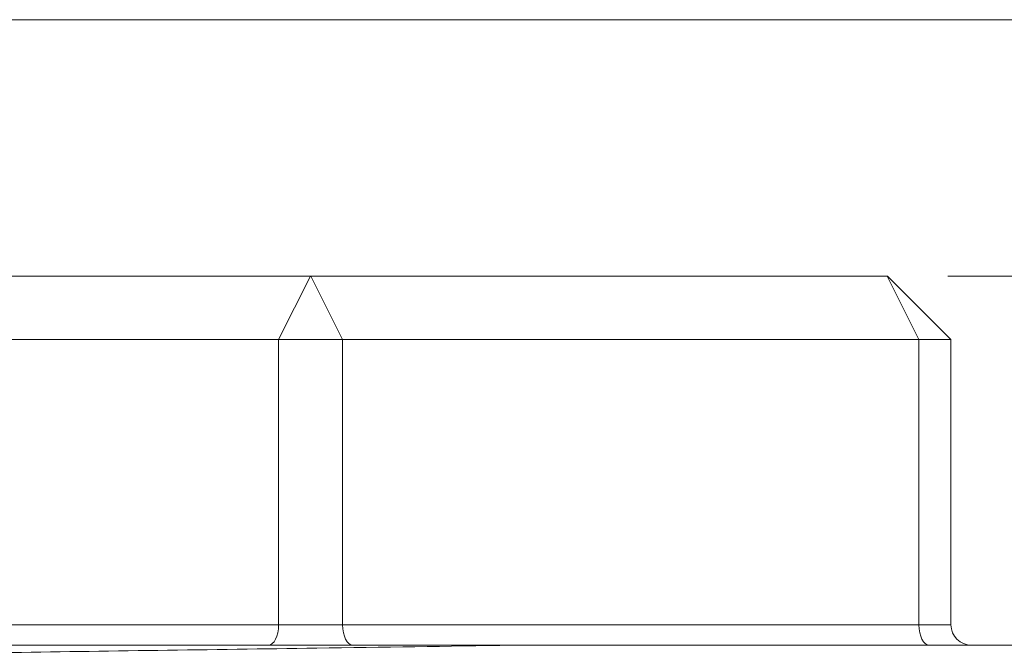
# Model space of a CAD drawing. Header units: millimetres. Extents: x 75 to 1097, y 66 to 748.
# Tile 10 of 22: x 563 to 588, y 469 to 484. Entities that reach past the tile are written whole.
import ezdxf

# ---------------------------------------------------------------- set-up
doc = ezdxf.new("R2010")
doc.units = ezdxf.units.MM
doc.layers.add('1', color=7, linetype='Continuous', true_color=0xffffff)
doc.styles.add('cadds4', font='txt')
doc.dimstyles.get("Standard").update_dxf_attribs({"dimtxt": 0.18, "dimasz": 0.18, "dimexe": 0.18, "dimexo": 0.0625, "dimgap": 0.09, "dimtad": 0, "dimtih": 1, "dimtoh": 1, "dimdec": 4, "dimzin": 0, "dimdsep": 46, "dimtxsty": 'Standard', "dimcen": 0.09, "dimadec": 0, "dimazin": 0, "dimtfac": 1, "dimtdec": 4, "dimtofl": 0, "dimtmove": 0, "dimatfit": 3, "dimfxl": 0, "dimtolj": 1, "dimtzin": 0, "dimarcsym": 0})

# ---------------------------------------------------------------- blocks, each defined once
blk = doc.blocks.new('_U4')
at = {"layer": '1', "color": 35, "lineweight": 13}
for p, q in [((586.34, 477.918), (617.622, 477.918)), ((615.622, 477.918), (615.622, 466.44)), ((615.622, 448.962), (615.622, 460.44)), ((594.467, 448.962), (617.622, 448.962))]:
    blk.add_line(p, q, dxfattribs=at)
at = {"layer": '1', "color": 35}
for points in [[(615.622, 477.918), (616.239, 474.418), (615.005, 474.418)], [(615.622, 448.962), (615.005, 452.462), (616.239, 452.462)]]:
    blk.add_solid(points, dxfattribs=at)
at = {"layer": '1', "color": 35, "linetype": 'Continuous', "lineweight": 13, "insert": (610.743, 461.106), "char_height": 3, "attachment_point": 7, "line_spacing_factor": 0.715361, "style": 'cadds4'}
blk.add_mtext('\\fArial|b0|i0;\\W1.2366;29.0', dxfattribs=at)

msp = doc.modelspace()

# ---------------------------------------------------------------- linework, layer by layer
at = {"layer": '1', "color": 8, "linetype": 'Continuous', "lineweight": 18}
msp.add_line((601.972, 484.268), (538.927, 484.268), dxfattribs=at)
at = {"layer": '1', "color": 155, "linetype": 'Continuous', "lineweight": 18}
for p, q in [((556.252, 477.918), (570.54, 477.918)), ((569.752, 476.343), (570.54, 477.918)), ((570.54, 477.918), (570.552, 477.918)), ((571.34, 476.343), (570.552, 477.918)), ((570.552, 477.918), (584.84, 477.918)), ((584.846, 477.918), (584.84, 477.918)), ((584.84, 477.918), (585.627, 476.343)), ((584.846, 477.918), (586.421, 476.343)), ((569.752, 476.343), (555.465, 476.343)), ((571.34, 476.343), (569.752, 476.343)), ((569.752, 469.282), (569.752, 476.343)), ((585.627, 476.343), (571.34, 476.343)), ((571.34, 476.343), (571.34, 469.282)), ((586.421, 476.343), (585.627, 476.343)), ((585.627, 469.282), (585.627, 476.343)), ((586.421, 476.343), (586.421, 469.282)), ((555.465, 469.282), (569.752, 469.282)), ((569.752, 469.282), (571.34, 469.282)), ((571.34, 469.282), (585.627, 469.282)), ((586.421, 469.282), (585.627, 469.282)), ((574.513, 468.774), (556.201, 468.774))]:
    msp.add_line(p, q, dxfattribs=at)
msp.add_arc((586.929, 469.282), 0.508, 180, 270, dxfattribs=at)
for centre, major_axis, start_param, end_param in [((569.498, 469.282), (0, 0.508), 3.141593, 4.712389), ((571.594, 469.282), (0, -0.508), 4.712389, 6.283185), ((585.881, 469.282), (0, -0.508), 4.712389, 6.283185)]:
    msp.add_ellipse(centre, major_axis=major_axis, ratio=0.5, start_param=start_param, end_param=end_param, dxfattribs=at)
for points, knots in [([(545.947, 468.141), (545.882, 468.178), (546.226, 468.215), (547.719, 468.289), (548.883, 468.327), (551.914, 468.402), (553.78, 468.44), (558.023, 468.515), (560.4, 468.553), (565.42, 468.629), (568.062, 468.666), (572.327, 468.727), (573.949, 468.75), (575.539, 468.774)], [0, 0, 0, 0, 0.174982, 0.174982, 0.353758, 0.353758, 0.532535, 0.532535, 0.711312, 0.711312, 0.890088, 0.890088, 1, 1, 1, 1]), ([(594.357, 468.774), (594.357, 468.774), (594.352, 468.774), (594.333, 468.774), (594.318, 468.774), (594.292, 468.774), (594.286, 468.774), (594.275, 468.774), (594.268, 468.774), (594.249, 468.774), (594.234, 468.774), (594.155, 468.774), (594.07, 468.774), (593.753, 468.774), (593.459, 468.774), (592.893, 468.774), (592.683, 468.774), (592.395, 468.774), (592.336, 468.774), (592.216, 468.774), (592.154, 468.774), (591.966, 468.774), (591.837, 468.774), (591.434, 468.774), (591.148, 468.774), (590.54, 468.774), (590.218, 468.774), (589.539, 468.774), (589.182, 468.774), (588.619, 468.774), (588.427, 468.774), (588.133, 468.774), (588.034, 468.774), (587.833, 468.774), (587.731, 468.774), (587.219, 468.774), (586.797, 468.774), (585.926, 468.774), (585.478, 468.774), (584.556, 468.774), (584.082, 468.774), (583.109, 468.774), (582.61, 468.774), (581.971, 468.774), (581.842, 468.774), (581.583, 468.774), (581.452, 468.774), (581.059, 468.774), (580.794, 468.774), (579.996, 468.774), (579.456, 468.774), (578.362, 468.774), (577.808, 468.774), (576.685, 468.774), (576.116, 468.774), (575.539, 468.774)], [0, 0, 0, 0, 0.024549, 0.024549, 0.051645, 0.051645, 0.058419, 0.058419, 0.065193, 0.065193, 0.078741, 0.078741, 0.132932, 0.132932, 0.241316, 0.241316, 0.295508, 0.295508, 0.309055, 0.309055, 0.322603, 0.322603, 0.349699, 0.349699, 0.403891, 0.403891, 0.458083, 0.458083, 0.512274, 0.512274, 0.53937, 0.53937, 0.552918, 0.552918, 0.566466, 0.566466, 0.620658, 0.620658, 0.67485, 0.67485, 0.729041, 0.729041, 0.783233, 0.783233, 0.796781, 0.796781, 0.810329, 0.810329, 0.837425, 0.837425, 0.891617, 0.891617, 0.945808, 0.945808, 1, 1, 1, 1])]:
    msp.add_open_spline(points, degree=3, knots=knots, dxfattribs=at)
for points in [[(574.517, 468.774), (574.515, 468.774), (574.514, 468.774), (574.512, 468.774)], [(575.539, 468.774), (575.2, 468.774), (574.859, 468.774), (574.517, 468.774)]]:
    msp.add_open_spline(points, degree=3, dxfattribs=at)

# ---------------------------------------------------------------- dimensions: what is measured, and where the dimension line sits
at = {"layer": '1', "color": 35, "linetype": 'Continuous', "lineweight": 13}
dim = msp.add_linear_dim(base=(615.622, 448.962), p1=(572.657, 477.918), p2=(570.546, 448.962), angle=90, dimstyle='Standard', override={"dimtxt": 3, "dimasz": 3.5, "dimexe": 2, "dimexo": 1.5, "dimgap": 1.5, "dimtih": 1, "dimtoh": 1, "dimdec": 1, "dimlfac": 1, "dimdsep": 46, "dimlunit": 2, "dimtxsty": 'cadds4', "dimsah": 1, "dimse1": 0, "dimse2": 0, "dimsd1": 0, "dimsd2": 0, "dimclrd": 35, "dimclre": 35, "dimclrt": 35, "dimtol": 0, "dimtm": -0.1, "dimtfac": 1, "dimtdec": 2, "dimtofl": 1, "dimtmove": 0, "dimlwd": 13, "dimlwe": 13}, dxfattribs=at)
dim.commit()
dim.dimension.update_dxf_attribs({"geometry": '_U4', "text_midpoint": (615.622, 463.44), "dimtype": 160})

doc.saveas('drawing.dxf')
